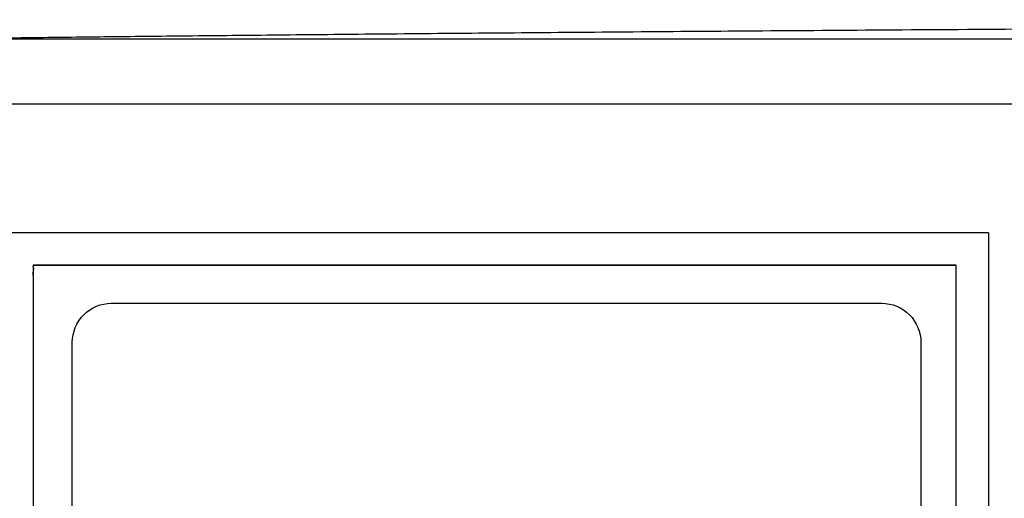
# Model space of a CAD drawing. Header units: inches. Extents: x 0 to 34, y 0 to 22.
# Tile 19 of 86: x 5.195 to 5.574, y 12.881 to 13.065. Entities that reach past the tile are written whole.
import ezdxf

# ---------------------------------------------------------------- set-up
doc = ezdxf.new("R2010")
doc.units = ezdxf.units.IN
doc.header["$LTSCALE"] = 1.87
doc.header["$MEASUREMENT"] = 0
doc.layers.get('0').update_dxf_attribs({"linetype": 'CONTINUOUS'})
doc.layers.add('DATUMCURVES', color=7, linetype='CONTINUOUS')

msp = doc.modelspace()

# ---------------------------------------------------------------- linework, layer by layer
at = {"color": 7, "linetype": 'CONTINUOUS'}
for p, q in [((5.17441, 13.05727), (5.61676, 13.05727)), ((5.17441, 13.03228), (5.63841, 13.03228)), ((5.5678, 12.98266), (5.1878, 12.98266)), ((5.5678, 12.98266), (5.5678, 9.92016)), ((5.2003, 12.97016), (5.2003, 9.93266)), ((5.5553, 12.97016), (5.2003, 12.97016)), ((5.5553, 9.93266), (5.5553, 12.97016))]:
    msp.add_line(p, q, dxfattribs=at)
msp.add_open_spline([(6.88855, 13.06457), (6.83574, 13.06457), (6.73206, 13.06454), (6.58, 13.0644), (6.43542, 13.06418), (6.29997, 13.06389), (6.17528, 13.06356), (6.06235, 13.06321), (5.96112, 13.06283), (5.87039, 13.06245), (5.7885, 13.06207), (5.71396, 13.06169), (5.64568, 13.0613), (5.58296, 13.06092), (5.5253, 13.06053), (5.4722, 13.06015), (5.4232, 13.05977), (5.37795, 13.0594), (5.33619, 13.05903), (5.2978, 13.05866), (5.26264, 13.05831), (5.23059, 13.05796), (5.20152, 13.05762), (5.18313, 13.05739), (5.17441, 13.05727)], degree=3, knots=[0, 0, 0, 0, 0.092421, 0.181456, 0.266122, 0.345459, 0.418511, 0.484343, 0.5431, 0.595681, 0.643125, 0.68641, 0.726136, 0.762632, 0.796178, 0.82706, 0.855566, 0.881927, 0.906263, 0.928642, 0.949131, 0.967802, 0.984733, 1, 1, 1, 1], dxfattribs=at)
at = {"layer": 'DATUMCURVES', "color": 40, "linetype": 'CONTINUOUS'}
for points, knots in [([(5.2003, 12.97015, -0.03845), (5.20011, 12.97015, -0.03845), (5.20056, 12.96897, -0.03845), (5.20013, 12.96776, -0.03845), (5.20037, 12.9648, -0.03845), (5.20023, 12.95921, -0.03845), (5.20033, 12.94937, -0.03845), (5.20028, 12.93475, -0.03845), (5.2003, 12.91617, -0.03845), (5.20029, 12.89386, -0.03845), (5.2003, 12.86793, -0.03845), (5.2003, 12.82653, -0.03845), (5.2003, 12.76677, -0.03845), (5.2003, 12.68613, -0.03845), (5.2003, 12.59436, -0.03845), (5.2003, 12.49258, -0.03845), (5.2003, 12.3819, -0.03845), (5.2003, 12.21974, -0.03845), (5.2003, 12.00314, -0.03845), (5.2003, 11.73172, -0.03845), (5.2003, 11.4514, -0.03845), (5.2003, 11.17109, -0.03845), (5.2003, 10.82304, -0.03845), (5.2003, 10.45473, -0.03845), (5.2003, 10.13437, -0.03845), (5.2003, 9.97616, -0.03845), (5.2003, 9.93266, -0.03845)], [0, 0, 0, 0, 0.000182, 0.000725, 0.001622, 0.002869, 0.006386, 0.01123, 0.017357, 0.024719, 0.033272, 0.042969, 0.065613, 0.092285, 0.12262, 0.15625, 0.19281, 0.231934, 0.316406, 0.406738, 0.5, 0.593262, 0.683594, 0.84375, 0.957031, 1, 1, 1, 1]), ([(5.55529, 12.97015, -0.03845), (5.5368, 12.97015, -0.03845), (5.41847, 12.97015, -0.03845), (5.30014, 12.97015, -0.03845), (5.2003, 12.97015, -0.03845)], [0, 0, 0, 0, 0.15625, 1, 1, 1, 1]), ([(5.55529, 9.93266, -0.03845), (5.55529, 10.09086, -0.03845), (5.55529, 11.10336, -0.03845), (5.55529, 12.11586, -0.03845), (5.55529, 12.97015, -0.03845)], [0, 0, 0, 0, 0.15625, 1, 1, 1, 1]), ([(5.23037, 12.95558, -0.03845), (5.2458, 12.95558, -0.03845), (5.3446, 12.95558, -0.03845), (5.44339, 12.95558, -0.03845), (5.52675, 12.95558, -0.03845)], [0, 0, 0, 0, 0.15625, 1, 1, 1, 1]), ([(5.21537, 11.62452, -0.03845), (5.21537, 11.69306, -0.03845), (5.21537, 12.13175, -0.03845), (5.21537, 12.57043, -0.03845), (5.21537, 12.94058, -0.03845)], [0, 0, 0, 0, 0.15625, 1, 1, 1, 1]), ([(5.54175, 12.94058, -0.03845), (5.54175, 12.87203, -0.03845), (5.54175, 12.43334, -0.03845), (5.54175, 11.99466, -0.03845), (5.54175, 11.62452, -0.03845)], [0, 0, 0, 0, 0.15625, 1, 1, 1, 1])]:
    msp.add_open_spline(points, degree=3, knots=knots, dxfattribs=at)
for points in [[(5.21537, 12.94058, -0.03845), (5.21537, 12.9444, -0.03845), (5.21859, 12.95235, -0.03845), (5.22654, 12.95558, -0.03845), (5.23037, 12.95558, -0.03845)], [(5.52675, 12.95558, -0.03845), (5.53058, 12.95558, -0.03845), (5.53853, 12.95235, -0.03845), (5.54175, 12.9444, -0.03845), (5.54175, 12.94058, -0.03845)]]:
    msp.add_open_spline(points, degree=3, dxfattribs=at)

doc.saveas('drawing.dxf')
